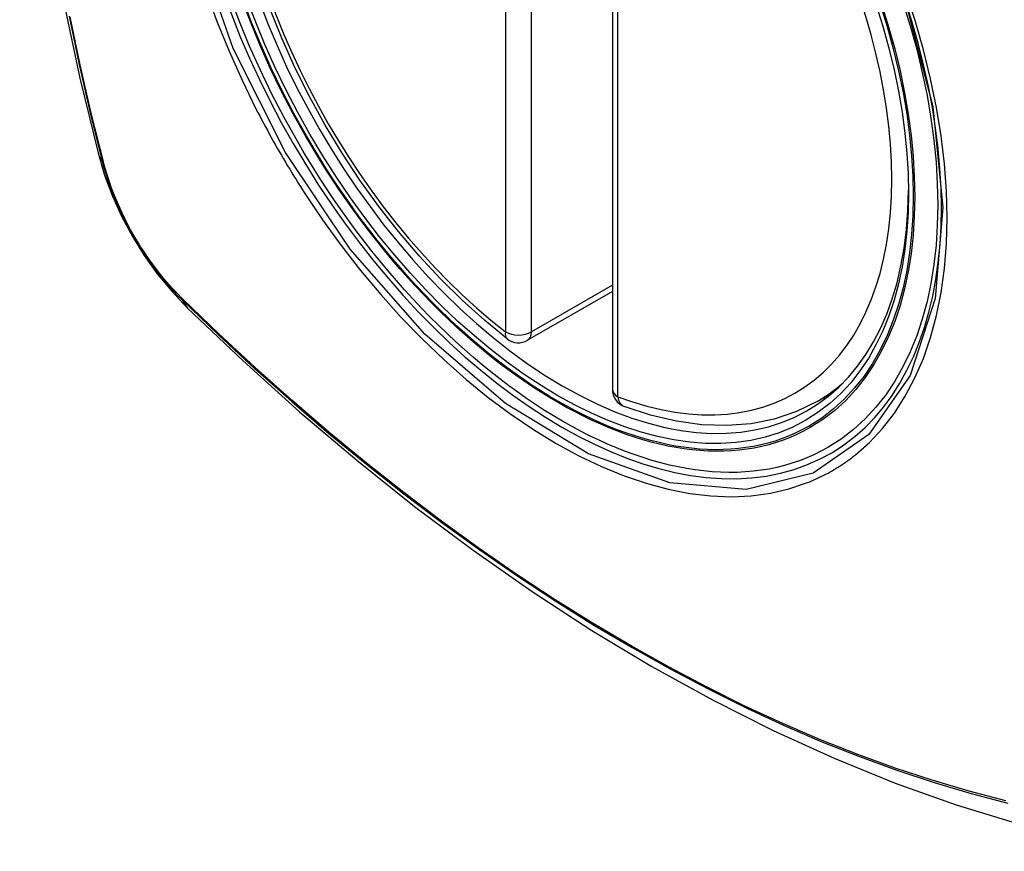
# Model space of a CAD drawing. Header units: inches. Extents: x 326.8 to 385.5, y 125.1 to 182.
# Tile 15 of 45: x 329.269 to 329.904, y 172.854 to 173.391. Entities that reach past the tile are written whole.
import ezdxf

# ---------------------------------------------------------------- set-up
doc = ezdxf.new("R2010")
doc.units = ezdxf.units.IN
doc.header["$MEASUREMENT"] = 0
doc.layers.add('Visible Edges(ANSI)', color=7, linetype='Continuous', lineweight=25)
doc.layers.add('Visible Tangent Edges(ANSI)', color=7, linetype='Continuous', lineweight=25)

msp = doc.modelspace()

# ---------------------------------------------------------------- linework, layer by layer
at = {"layer": 'Visible Edges(ANSI)'}
for p, q in [((329.65156, 173.63702), (329.65156, 173.15234)), ((329.65156, 173.21546), (329.5969, 173.1839)), ((329.78368, 173.14452), (329.79395, 173.15045))]:
    msp.add_line(p, q, dxfattribs=at)
at = {"layer": 'Visible Edges(ANSI)', "flags": 128}
for points in [[(329.3233, 174.01201), (329.31046, 173.97396), (329.2994, 173.93478), (329.2901, 173.89454), (329.28254, 173.85332), (329.2767, 173.81118), (329.27255, 173.76818), (329.27008, 173.72439), (329.26926, 173.67986), (329.27007, 173.63466), (329.2725, 173.58886), (329.27652, 173.5425), (329.28212, 173.49567), (329.28926, 173.44842), (329.29795, 173.40082), (329.30814, 173.35294), (329.31981, 173.30485)], [(329.58375, 173.1848), (329.56906, 173.19681), (329.55464, 173.2098), (329.54056, 173.22371), (329.52688, 173.23847), (329.51365, 173.25403), (329.50092, 173.27031), (329.48877, 173.28724), (329.47723, 173.30474), (329.46636, 173.32273), (329.45621, 173.34114), (329.44683, 173.35988), (329.43825, 173.37888), (329.43051, 173.39803)], [(329.31981, 173.30485), (329.32405, 173.29056), (329.32919, 173.27684), (329.33518, 173.26363), (329.34198, 173.25091), (329.3496, 173.23866), (329.35804, 173.22688), (329.36735, 173.21556), (329.37761, 173.20475)], [(329.37761, 173.20475), (329.41342, 173.17059), (329.44979, 173.13783), (329.48667, 173.10651), (329.52401, 173.07669), (329.56177, 173.04843), (329.59991, 173.02177), (329.63836, 172.99676), (329.6771, 172.97346), (329.71607, 172.95191), (329.75523, 172.93215), (329.79454, 172.91425), (329.83396, 172.89823), (329.87344, 172.88417), (329.91293, 172.8721), (329.95239, 172.86209), (329.99177, 172.85419)], [(329.78368, 173.14452), (329.77027, 173.13792), (329.756, 173.1331), (329.74101, 173.13008), (329.72541, 173.12886), (329.70933, 173.1294), (329.69287, 173.13169), (329.67613, 173.13567), (329.65919, 173.1413)]]:
    msp.add_lwpolyline(points, dxfattribs=at)
at = {"layer": 'Visible Edges(ANSI)'}
for centre, start, end in [((329.59099, 173.19413), 232.17173, 300), ((329.66337, 173.15234), 180, 249.28185)]:
    msp.add_arc(centre, 0.01181, start, end, dxfattribs=at)
msp.add_ellipse((329.61639, 173.40935), major_axis=(-0.15994, 0.27703), ratio=0.57735, dxfattribs=at)
msp.add_ellipse((329.61987, 173.41136), major_axis=(0.15748, -0.27276), ratio=0.57735, start_param=2.363977, end_param=7.060801, dxfattribs=at)
at = {"layer": 'Visible Tangent Edges(ANSI)'}
for p, q in [((329.58264, 173.67398), (329.58264, 173.18931)), ((329.59934, 173.18931), (329.59934, 173.67398)), ((329.65502, 173.14752), (329.65502, 173.63219)), ((329.32333, 173.29873), (329.32322, 173.29919)), ((329.65156, 173.21946), (329.59934, 173.18931)), ((329.3744, 173.21053), (329.37407, 173.21086))]:
    msp.add_line(p, q, dxfattribs=at)
at = {"layer": 'Visible Tangent Edges(ANSI)', "flags": 128}
for points in [[(329.84052, 173.40315), (329.85825, 173.33466), (329.86479, 173.26951), (329.85986, 173.21086), (329.8436, 173.16122), (329.81697, 173.12308), (329.78117, 173.0982), (329.73782, 173.08764), (329.68868, 173.09184), (329.63613, 173.11059), (329.58259, 173.14309), (329.5306, 173.18777), (329.48247, 173.24269), (329.44062, 173.30506), (329.407, 173.37214), (329.38286, 173.44121)], [(329.38973, 173.40811), (329.39667, 173.38919), (329.40433, 173.37039), (329.41267, 173.35176), (329.42169, 173.33334)], [(329.80842, 173.11006), (329.81749, 173.11806), (329.82588, 173.12703), (329.83356, 173.13694), (329.84053, 173.14783), (329.84676, 173.15962), (329.85221, 173.17227), (329.85688, 173.1857), (329.86072, 173.19986), (329.86371, 173.21467), (329.86584, 173.23014), (329.86712, 173.24627), (329.86755, 173.26298), (329.86713, 173.2802), (329.86585, 173.29784), (329.8637, 173.31582), (329.86071, 173.33409), (329.85689, 173.35262), (329.85225, 173.37133), (329.84681, 173.39017), (329.84058, 173.40908)], [(329.30113, 173.39299), (329.30757, 173.36195), (329.31468, 173.33076), (329.32243, 173.29942)], [(329.32322, 173.29919), (329.31545, 173.33044), (329.30833, 173.36157), (329.30187, 173.39254)], [(329.42169, 173.33334), (329.42288, 173.331), (329.42409, 173.32867), (329.42531, 173.32635), (329.42654, 173.32403), (329.42778, 173.32171), (329.42903, 173.3194), (329.43029, 173.3171), (329.43156, 173.31479), (329.43284, 173.3125), (329.43413, 173.31021), (329.43543, 173.30792), (329.43674, 173.30564), (329.43806, 173.30336), (329.43939, 173.30109), (329.44073, 173.29883), (329.44208, 173.29657), (329.44344, 173.29432), (329.4448, 173.29207), (329.44618, 173.28983), (329.44757, 173.2876), (329.44897, 173.28537), (329.45037, 173.28315), (329.45179, 173.28094), (329.45321, 173.27873)], [(329.32243, 173.29942), (329.32353, 173.29538), (329.32473, 173.29132), (329.32604, 173.28724), (329.32746, 173.28317), (329.32899, 173.2791), (329.33062, 173.27504), (329.33234, 173.27099), (329.33417, 173.26696), (329.33609, 173.26295), (329.33811, 173.25898), (329.34021, 173.25505), (329.3424, 173.25116), (329.34468, 173.24731), (329.34703, 173.24352), (329.34946, 173.23979), (329.35197, 173.23613), (329.35455, 173.23253), (329.35719, 173.22901), (329.3599, 173.22557), (329.36266, 173.22222), (329.36548, 173.21895), (329.36835, 173.21577), (329.37126, 173.2127), (329.37422, 173.20973)], [(329.37407, 173.21086), (329.37117, 173.21379), (329.36832, 173.21682), (329.36552, 173.21994), (329.36276, 173.22315), (329.36006, 173.22644), (329.35742, 173.22982), (329.35484, 173.23327), (329.35233, 173.23679), (329.34988, 173.24037), (329.3475, 173.24402), (329.3452, 173.24773), (329.34298, 173.25149), (329.34083, 173.25529), (329.33877, 173.25914), (329.3368, 173.26302), (329.33492, 173.26693), (329.33313, 173.27087), (329.33143, 173.27483), (329.32983, 173.27881), (329.32832, 173.2828), (329.32692, 173.28679), (329.32562, 173.29077), (329.32442, 173.29476), (329.32333, 173.29873)], [(329.45321, 173.27873), (329.46469, 173.26167), (329.4767, 173.24508), (329.48919, 173.22902), (329.50212, 173.21355), (329.51543, 173.19872), (329.52908, 173.18459), (329.54302, 173.17124), (329.55719, 173.1587), (329.57155, 173.147), (329.58605, 173.13619), (329.60066, 173.12628), (329.61533, 173.11732), (329.63002, 173.10934), (329.64464, 173.10239), (329.65914, 173.09649), (329.67348, 173.09164), (329.68762, 173.08785), (329.7015, 173.08514), (329.71509, 173.08352), (329.72834, 173.08301), (329.74119, 173.0836), (329.75358, 173.08528), (329.76549, 173.08803), (329.77689, 173.09186)], [(329.37422, 173.20973), (329.3975, 173.18733), (329.42103, 173.16551), (329.44479, 173.14433), (329.46875, 173.12379), (329.49288, 173.10392), (329.51716, 173.08476), (329.54155, 173.06632), (329.56603, 173.04863), (329.59057, 173.03169), (329.61514, 173.01554), (329.63969, 173.00019), (329.66425, 172.98564), (329.6888, 172.97188), (329.71334, 172.95892), (329.73786, 172.94676), (329.76232, 172.93542), (329.78669, 172.92492), (329.81095, 172.91526), (329.8351, 172.90646), (329.85911, 172.8985), (329.88297, 172.8914), (329.90666, 172.88516)], [(329.9053, 172.88682), (329.88171, 172.89298), (329.85795, 172.9), (329.83403, 172.90788), (329.80997, 172.91662), (329.7858, 172.92621), (329.76151, 172.93665), (329.73712, 172.94793), (329.71268, 172.96004), (329.6882, 172.97295), (329.66372, 172.98668), (329.63922, 173.0012), (329.61472, 173.01652), (329.59022, 173.03264), (329.56573, 173.04956), (329.5413, 173.06724), (329.51697, 173.08566), (329.49275, 173.10481), (329.46867, 173.12466), (329.44477, 173.14519), (329.42108, 173.16636), (329.39762, 173.18814), (329.3744, 173.21053)], [(329.77689, 173.09186), (329.77831, 173.09242), (329.77971, 173.093), (329.78111, 173.0936), (329.78251, 173.09422), (329.78389, 173.09485), (329.78526, 173.0955), (329.78663, 173.09616), (329.78798, 173.09685), (329.78933, 173.09755), (329.79067, 173.09827), (329.792, 173.099), (329.79332, 173.09975), (329.79463, 173.10052), (329.79593, 173.1013), (329.79722, 173.1021), (329.7985, 173.10292), (329.79978, 173.10375), (329.80104, 173.10461), (329.80229, 173.10547), (329.80354, 173.10636), (329.80477, 173.10726), (329.806, 173.10817), (329.80721, 173.10911), (329.80842, 173.11006)]]:
    msp.add_lwpolyline(points, dxfattribs=at)
at = {"layer": 'Visible Tangent Edges(ANSI)'}
for centre, major_axis, ratio, start_param, end_param in [((329.61888, 173.41078), (-0.17318, 0.29996), 0.57735, 5.05527, 10.652693), ((329.61883, 173.41075), (-0.15059, 0.26083), 0.57735, 5.66855, 8.468616), ((329.61883, 173.41075), (0.15059, -0.26083), 0.57735, 5.66855, 8.468616), ((329.43419, 173.33433), (-0.11437, -0.02947), 0.354513, 0, 0.141666), ((329.33175, 173.30233), (-0.00953, -0.00245), 0.359305, 0.141946, 0.405653), ((329.38139, 173.21634), (-0.00689, -0.00703), 0.359305, 5.877532, 6.141239), ((329.46032, 173.28906), (-0.08271, -0.08432), 0.354513, 6.141519, 6.283185), ((329.59099, 173.19413), (-0.00724, -0.00933), 0.470841, 5.569756, 6.283185), ((329.59099, 173.19413), (0.01181, 0), 0.57735, 3.926991, 5.497787), ((329.59099, 173.19413), (0.00591, -0.01023), 0.57735, 0, 0.785398), ((329.66337, 173.15234), (-0.01181, 0), 0.57735, 0, 0.785398), ((329.62718, 173.41557), (0.1565, -0.27106), 0.57735, 0, 0.111997), ((329.66337, 173.15234), (-0.00418, -0.01105), 0.667065, 5.396522, 6.283185)]:
    msp.add_ellipse(centre, major_axis=major_axis, ratio=ratio, start_param=start_param, end_param=end_param, dxfattribs=at)
for centre, major_axis in [((329.61947, 173.41112), (0.17111, -0.29637)), ((329.6165, 173.40941), (-0.1627, 0.2818)), ((329.61639, 173.40935), (0.1621, -0.28076))]:
    msp.add_ellipse(centre, major_axis=major_axis, ratio=0.57735, dxfattribs=at)

doc.saveas('drawing.dxf')
